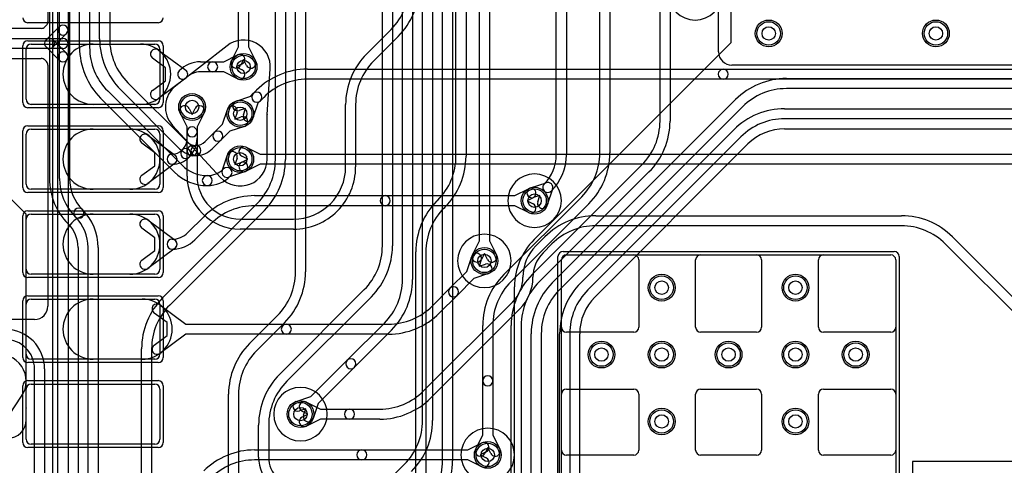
# Model space of a CAD drawing. Extents: x -1.1 to 39.1, y -7.5 to 26.
# Tile 31 of 44: x 14.3 to 29, y 8.1 to 14.8. Entities that reach past the tile are written whole.
import ezdxf

# ---------------------------------------------------------------- set-up
doc = ezdxf.new("R2010")
doc.units = 0
for name, color, linetype in [('Hole', 1, 'CONTINUOUS'), ('L1', 3, 'CONTINUOUS'), ('L2', 3, 'CONTINUOUS'), ('L3', 3, 'CONTINUOUS'), ('L4', 3, 'CONTINUOUS'), ('MetalMask-A', 176, 'CONTINUOUS'), ('PartsArea-A', 111, 'CONTINUOUS'), ('Resist-A', 2, 'CONTINUOUS'), ('Resist-B', 2, 'CONTINUOUS')]:
    doc.layers.add(name, color=color, linetype=linetype)

msp = doc.modelspace()

# ---------------------------------------------------------------- linework, layer by layer
at = {"layer": 'Hole'}
for centre in [(25.5, 14.6), (28, 14.6), (17.65, 14.1), (16.88, 13.5), (17.6, 13.4), (17.6, 12.72), (22, 12.1), (21.25, 11.2), (23.9, 10.8), (25.9, 10.8), (23, 9.8), (23.9, 9.8), (24.9, 9.8), (25.9, 9.8), (26.8, 9.8), (18.5, 8.91), (23.9, 8.8), (25.9, 8.8), (21.3, 8.3)]:
    msp.add_circle(centre, 0.1, dxfattribs=at)
at = {"layer": 'L1'}
for p, q in [((14.475, 14.44), (16.325, 14.44)), ((15.4, 14.44), (16.11, 14.44)), ((14.4, 13.615), (14.4, 14.365)), ((16.37786, 14.3516), (16.78464, 14.05027)), ((16.4, 14.365), (16.4, 13.615)), ((17.35234, 14.175), (17.56071, 14.27896)), ((16.48309, 14.08697), (16.28858, 14.23106)), ((17.00555, 14.175), (17.18778, 14.175)), ((17.18778, 14.175), (17.35234, 14.175)), ((17.62767, 14.14474), (17.538, 14.1)), ((16.48309, 13.89303), (16.48309, 14.08697)), ((17.18778, 14.025), (17.00555, 14.025)), ((17.35234, 14.025), (17.18778, 14.025)), ((17.56071, 13.92104), (17.35234, 14.025)), ((17.538, 14.1), (17.62767, 14.05526)), ((18.60421, 14.065), (24.82103, 14.065)), ((24.82103, 14.065), (31.0131, 14.065)), ((16.28858, 13.74894), (16.48309, 13.89303)), ((16.78464, 13.92973), (16.37786, 13.6284)), ((24.82103, 13.915), (18.60421, 13.915)), ((31.0131, 13.915), (24.82103, 13.915)), ((17.75745, 13.66351), (17.79451, 13.70057)), ((17.79451, 13.70057), (17.84408, 13.75015)), ((17.53659, 13.58968), (17.75745, 13.66351)), ((17.86351, 13.55745), (17.78968, 13.33659)), ((17.90057, 13.59451), (17.86351, 13.55745)), ((17.95014, 13.64408), (17.90057, 13.59451)), ((16.325, 13.54), (14.475, 13.54)), ((16.11, 13.54), (15.4, 13.54)), ((16.805, 13.20234), (16.70104, 13.41071)), ((16.83526, 13.47767), (16.88, 13.388)), ((16.88, 13.388), (16.92474, 13.47767)), ((17.05896, 13.41071), (16.955, 13.20234)), ((17.67919, 13.47919), (17.58415, 13.44742)), ((17.64742, 13.38415), (17.67919, 13.47919)), ((14.475, 13.17), (16.325, 13.17)), ((15.4, 13.17), (15.95, 13.17)), ((16.805, 13.12727), (16.805, 13.20234)), ((16.805, 13.03454), (16.805, 13.12727)), ((16.955, 13.20234), (16.955, 13.12727)), ((16.955, 13.12727), (16.955, 13.03454)), ((14.4, 12.345), (14.4, 13.095)), ((16.32309, 12.81697), (16.12858, 12.96106)), ((16.21786, 13.0816), (16.62464, 12.78027)), ((16.4, 13.095), (16.4, 12.345)), ((16.32309, 12.62303), (16.32309, 12.81697)), ((17.68929, 12.89896), (17.89766, 12.795)), ((16.62464, 12.65973), (16.21786, 12.3584)), ((17.712, 12.72), (17.62233, 12.76474)), ((17.62233, 12.67526), (17.712, 12.72)), ((17.89766, 12.795), (31.0131, 12.795)), ((16.12858, 12.47894), (16.32309, 12.62303)), ((17.89766, 12.645), (17.68929, 12.54104)), ((31.0131, 12.645), (17.89766, 12.645)), ((16.325, 12.27), (14.475, 12.27)), ((15.95, 12.27), (15.4, 12.27)), ((21.70234, 12.175), (21.91071, 12.27896)), ((17.81421, 12.175), (19.76711, 12.175)), ((19.76711, 12.175), (21.70234, 12.175)), ((21.97767, 12.14474), (21.888, 12.1)), ((21.888, 12.1), (21.97767, 12.05526)), ((19.76711, 12.025), (17.81421, 12.025)), ((21.70234, 12.025), (19.76711, 12.025)), ((21.91071, 11.92104), (21.70234, 12.025)), ((14.4, 11.075), (14.4, 11.825)), ((14.475, 11.9), (16.325, 11.9)), ((15.4, 11.9), (15.95, 11.9)), ((16.21786, 11.8116), (16.62464, 11.51027)), ((16.4, 11.825), (16.4, 11.075)), ((16.81717, 11.62323), (17.05408, 11.86014)), ((22.91421, 11.875), (27.48579, 11.875)), ((16.32309, 11.54697), (16.12858, 11.69106)), ((17.16015, 11.75407), (16.92323, 11.51716)), ((27.48579, 11.725), (22.91421, 11.725)), ((16.32309, 11.35303), (16.32309, 11.54697)), ((22.0202, 11.42628), (22.15408, 11.56015)), ((28.24592, 11.56014), (30.55014, 9.25592)), ((16.12858, 11.20894), (16.32309, 11.35303)), ((16.62464, 11.38973), (16.21786, 11.0884)), ((22.26014, 11.45408), (22.12627, 11.32021)), ((30.44408, 9.14985), (28.13985, 11.45407)), ((20.98649, 11.04255), (21.06032, 11.26341)), ((21.20258, 11.21585), (21.17081, 11.12081)), ((22.4, 6.365), (22.4, 11.215)), ((22.475, 11.29), (27.325, 11.29)), ((27.4, 11.215), (27.4, 6.365)), ((20.73442, 10.79048), (20.98649, 11.04255)), ((21.17081, 11.12081), (21.26585, 11.15258)), ((16.325, 11), (14.475, 11)), ((15.95, 11), (15.4, 11)), ((21.09255, 10.93649), (20.84048, 10.68442)), ((21.31341, 11.01032), (21.09255, 10.93649)), ((21.825, 10.95499), (21.825, 10.95501)), ((21.975, 10.95501), (21.975, 10.95499)), ((20.46986, 10.52592), (20.73442, 10.79048)), ((14.475, 10.63), (16.325, 10.63)), ((15.4, 10.63), (16.13214, 10.63)), ((20.84048, 10.68442), (20.57592, 10.41985)), ((14.4, 9.805), (14.4, 10.555)), ((16.4, 10.555), (16.4, 9.805)), ((16.4, 10.5416), (16.7869, 10.255)), ((20.33985, 9.25593), (21.67373, 10.58979)), ((21.7798, 10.48372), (20.44592, 9.14986)), ((16.50523, 10.27697), (16.31072, 10.42106)), ((16.50523, 10.08303), (16.50523, 10.27697)), ((16.7869, 10.255), (18.28896, 10.255)), ((18.28896, 10.255), (19.81579, 10.255)), ((16.31072, 9.93894), (16.50523, 10.08303)), ((16.7869, 10.105), (16.4, 9.8184)), ((18.28896, 10.105), (16.7869, 10.105)), ((19.81579, 10.105), (18.28896, 10.105)), ((16.325, 9.73), (14.475, 9.73)), ((16.13214, 9.73), (15.4, 9.73)), ((14.4, 8.535), (14.4, 9.285)), ((14.475, 9.36), (16.325, 9.36)), ((16.4, 9.285), (16.4, 8.535)), ((18.58929, 9.08896), (18.79766, 8.985)), ((18.79766, 8.985), (19.23289, 8.985)), ((19.23289, 8.985), (19.68579, 8.985)), ((18.612, 8.91), (18.52233, 8.95474)), ((18.52233, 8.86526), (18.612, 8.91)), ((18.79766, 8.835), (18.58929, 8.73104)), ((19.23289, 8.835), (18.79766, 8.835)), ((19.68579, 8.835), (19.23289, 8.835)), ((16.325, 8.46), (14.475, 8.46)), ((21.00234, 8.375), (21.21071, 8.47896)), ((17.81421, 8.375), (19.41711, 8.375)), ((19.41711, 8.375), (21.00234, 8.375)), ((21.27767, 8.34474), (21.188, 8.3)), ((21.188, 8.3), (21.27767, 8.25526)), ((19.41711, 8.225), (17.81421, 8.225)), ((21.00234, 8.225), (19.41711, 8.225)), ((21.21071, 8.12104), (21.00234, 8.225))]:
    msp.add_line(p, q, dxfattribs=at)
for centre in [(25.5, 14.6), (28, 14.6), (17.65, 14.1), (16.88, 13.5), (17.6, 13.4), (17.6, 12.72), (22, 12.1), (21.25, 11.2), (23.9, 10.8), (25.9, 10.8), (23, 9.8), (23.9, 9.8), (24.9, 9.8), (25.9, 9.8), (26.8, 9.8), (18.5, 8.91), (23.9, 8.8), (25.9, 8.8), (21.3, 8.3)]:
    msp.add_circle(centre, 0.2, dxfattribs=at)
for centre, radius, start, end in [((14.475, 14.365), 0.075, 90, 180), ((15.4, 13.99), 0.45, 90, -90), ((16.11, 13.99), 0.45, -90, 90), ((16.325, 14.365), 0.075, 0, 90), ((16.33322, 14.29133), 0.075, 53.473873, -126.5299), ((17.59419, 14.21185), 0.075, -63.486197, 116.515959), ((17.00555, 13.72446), 0.45054, 90, 134.998202), ((17.18778, 14.1), 0.075, 90, -90), ((17.18778, 14.1), 0.075, -90, 90), ((16.74001, 13.99001), 0.075, 134.994598, -45.001079), ((16.74, 13.99), 0.075, -53.473873, 53.473873), ((17.00555, 13.72446), 0.30054, 90, 134.998652), ((17.59419, 13.98815), 0.075, -116.513803, 63.484041), ((18.60421, 12.99), 1.075, 90, 134.999246), ((24.82103, 13.99), 0.075, 90, -90), ((24.82103, 13.99), 0.075, -90, 90), ((18.60421, 12.99), 0.925, 90, 134.999562), ((16.33322, 13.68867), 0.075, 126.526127, -53.4701), ((17.84754, 13.64754), 0.075, 135, -45), ((17.84754, 13.64754), 0.075, -45, 135), ((14.475, 13.615), 0.075, 180, -90), ((16.325, 13.615), 0.075, -90, 0), ((17.56037, 13.51855), 0.075, 108.485681, -71.515874), ((16.76815, 13.44419), 0.075, 26.513803, -153.484041), ((16.99185, 13.44419), 0.075, -26.513803, 153.484041), ((17.71855, 13.36037), 0.075, 161.514319, -18.484126), ((14.475, 13.095), 0.075, 90, 180), ((15.4, 12.72), 0.45, 90, -90), ((15.95, 12.72), 0.45, -90, 90), ((16.325, 13.095), 0.075, 0, 90), ((16.88, 13.12727), 0.075, 0, 180), ((16.88, 13.12727), 0.075, 180, 0), ((16.17322, 13.02133), 0.075, 53.473873, -126.5299), ((16.55518, 13.03454), 0.24982, -45, 0), ((16.55518, 13.03454), 0.39982, -45, 0), ((16.58, 13.0097), 0.2147, -90, -45), ((16.78487, 12.80485), 0.075, 135, -45), ((16.78485, 12.80485), 0.075, -45, 135), ((17.65581, 12.83185), 0.075, 63.486197, -116.515959), ((16.58, 12.72), 0.075, 90, -90), ((16.58, 13.0097), 0.3647, -90, -45), ((16.58, 12.72), 0.075, -53.473873, 53.473873), ((17.65581, 12.60815), 0.075, 116.513803, -63.484041), ((16.17322, 12.41867), 0.075, 126.526127, -53.4701), ((14.475, 12.345), 0.075, 180, -90), ((16.325, 12.345), 0.075, -90, 0), ((21.94419, 12.21185), 0.075, -63.486197, 116.515959), ((17.81422, 11.1), 1.075, 90.000533, 135), ((19.76711, 12.1), 0.075, 90, -90), ((19.76711, 12.1), 0.075, -90, 90), ((17.81422, 11.1), 0.925, 90.000619, 135), ((21.94419, 11.98815), 0.075, -116.513803, 63.484041), ((14.475, 11.825), 0.075, 90, 180), ((15.4, 11.45), 0.45, 90, -90), ((15.95, 11.45), 0.45, -90, 90), ((16.17322, 11.75133), 0.075, 53.473873, -126.5299), ((16.325, 11.825), 0.075, 0, 90), ((22.91421, 10.8), 1.075, 90, 134.999246), ((27.48578, 10.8), 1.075, 45, 89.999467), ((22.91421, 10.8), 0.925, 90, 134.999562), ((27.48578, 10.8), 0.925, 45, 89.999381), ((16.58, 11.45), 0.075, 89.992361, -90.007639), ((16.58001, 11.45), 0.075, 90, -90), ((16.58, 11.45), 0.075, -90.007639, 89.992361), ((16.58001, 11.8604), 0.3354, -90, -45.001208), ((16.58001, 11.8604), 0.4854, -90, -45.001669), ((16.58, 11.45), 0.075, -53.473873, 53.473873), ((22.49147, 10.95501), 0.66647, 135, 180), ((16.17322, 11.14867), 0.075, 126.526127, -53.4701), ((21.13145, 11.23963), 0.075, -18.485681, 161.515874), ((22.49147, 10.95501), 0.51647, 135, 180), ((22.475, 11.215), 0.075, 90, 180), ((27.325, 11.215), 0.075, 0, 90), ((14.475, 11.075), 0.075, 180, -90), ((16.325, 11.075), 0.075, -90, 0), ((21.28963, 11.08145), 0.075, -71.514319, 108.484126), ((21.30853, 10.95499), 0.51647, -45, 0), ((21.30853, 10.95499), 0.66647, -45, 0), ((20.78745, 10.73745), 0.075, 135, -45), ((20.78745, 10.73745), 0.075, -45, 135), ((14.475, 10.555), 0.075, 90, 180), ((15.4, 10.18), 0.45, 90, -90), ((16.13214, 10.18), 0.45, -90, 90), ((16.325, 10.555), 0.075, 0, 90), ((16.35536, 10.48133), 0.075, 53.473873, -126.5299), ((19.81579, 11.18), 0.925, -90, -45.000438), ((19.81579, 11.18), 1.075, -90, -45.000754), ((18.28896, 10.18), 0.075, 90, -90), ((18.28896, 10.18), 0.075, -90, 90), ((16.35536, 9.87867), 0.075, 126.526127, -53.4701), ((14.475, 9.805), 0.075, 180, -90), ((16.325, 9.805), 0.075, -90, 0), ((14.475, 9.285), 0.075, 90, 180), ((16.325, 9.285), 0.075, 0, 90), ((19.68578, 9.91), 0.925, -89.999381, -45), ((19.68578, 9.91), 1.075, -89.999467, -45), ((18.55581, 9.02185), 0.075, 63.486197, -116.515959), ((19.23289, 8.91), 0.075, 90, -90), ((19.23289, 8.91), 0.075, -90, 90), ((18.55581, 8.79815), 0.075, 116.513803, -63.484041), ((14.475, 8.535), 0.075, 180, -90), ((16.325, 8.535), 0.075, -90, 0), ((21.24419, 8.41185), 0.075, -63.486197, 116.515959), ((17.81422, 7.3), 1.075, 90.000533, 135), ((19.41711, 8.3), 0.075, 90, -90), ((19.41711, 8.3), 0.075, -90, 90), ((21.24419, 8.18815), 0.075, -116.513803, 63.484041), ((17.81422, 7.3), 0.925, 90.000619, 135)]:
    msp.add_arc(centre, radius, start, end, dxfattribs=at)
at = {"layer": 'L2'}
for p, q in [((17.40243, 14.41423), (16.63728, 13.81801)), ((18.00023, 13.38839), (18.04889, 14.06967)), ((18.00004, 12.72), (18.00004, 13.38305)), ((16.58905, 13.22542), (17.30601, 12.44866)), ((13.93444, 8.5805), (14.33185, 9.1766))]:
    msp.add_line(p, q, dxfattribs=at)
for centre in [(25.5, 14.6), (28, 14.6), (23.9, 10.8), (25.9, 10.8), (23, 9.8), (23.9, 9.8), (24.9, 9.8), (25.9, 9.8), (26.8, 9.8), (23.9, 8.8), (25.9, 8.8)]:
    msp.add_circle(centre, 0.2, dxfattribs=at)
for centre, radius, start, end in [((24.4, 15.2), 0.40004, 90, -90), ((24.4, 15.2), 0.40004, -90, 90), ((17.65, 14.1), 0.40004, -4.306542, 128.184256), ((17.35635, 14.47337), 0.07497, -52.075417, -51.814015), ((18.12367, 14.06433), 0.07497, 175.693319, 175.915472), ((16.87999, 13.5), 0.40005, 127.441361, -136.757361), ((16.5912, 13.87715), 0.07497, -52.55536, -52.075417), ((18.07501, 13.38305), 0.07497, 175.915472, 180), ((16.53396, 13.17457), 0.07497, 42.708094, 43.243343), ((17.6, 12.71996), 0.40004, -137.298544, 0.005729), ((22, 12.1), 0.40004, 90, -90), ((22, 12.1), 0.40004, -90, 90), ((21.25, 11.2), 0.40004, 90, -90), ((21.25, 11.2), 0.40004, -90, 90), ((14.00001, 9.4), 0.40004, -33.908947, 101.506554), ((18.5, 8.91), 0.40004, 90, -90), ((18.5, 8.91), 0.40004, -90, 90), ((14.39423, 9.13501), 0.07497, 146.093723, 146.307813), ((21.3, 8.3), 0.40004, 90, -90), ((21.3, 8.3), 0.40004, -90, 90)]:
    msp.add_arc(centre, radius, start, end, dxfattribs=at)
at = {"layer": 'L3'}
for p, q in [((14.74783, 21), (14.74783, 12.42915)), ((14.89787, 12.42915), (14.89787, 20.62085)), ((15.04787, 20.62085), (15.04787, 12.42915)), ((20.02499, 10.9242), (20.02499, 20.09392)), ((20.17499, 20.09392), (20.17499, 10.9242)), ((15.19787, 14.39342), (15.19787, 20.01298)), ((15.34787, 20.01298), (15.34787, 14.39342)), ((18.425, 11.03421), (18.425, 19.90744)), ((18.575, 19.90744), (18.575, 11.03421)), ((15.49788, 14.51769), (15.49788, 19.60867)), ((15.64788, 19.60867), (15.64788, 14.51769)), ((18.125, 12.71421), (18.125, 19.18579)), ((18.275, 19.18579), (18.275, 12.71421)), ((20.32499, 8.8142), (20.32499, 19.06715)), ((20.47499, 19.06715), (20.47499, 8.8142)), ((19.72499, 11.42526), (19.72499, 18.5858)), ((19.87499, 18.5858), (19.87499, 11.42526)), ((20.625, 8.21421), (20.625, 15.93579)), ((20.775, 15.93579), (20.775, 8.21421)), ((24.93752, 14.46248), (24.93752, 15.87496)), ((21.99294, 11.5179), (24.93752, 14.46248)), ((15.91881, 13.86363), (16.80033, 12.9821)), ((15.6188, 13.73936), (16.72455, 12.63359)), ((16.69426, 12.87604), (15.81274, 13.75756)), ((16.61849, 12.52752), (15.51273, 13.63329)), ((17.33649, 13.24255), (17.41032, 13.46341)), ((17.55258, 13.41585), (17.52081, 13.32081)), ((17.52081, 13.32081), (17.61585, 13.35258)), ((17.07604, 12.9821), (17.21251, 13.11857)), ((17.21251, 13.11857), (17.33649, 13.24255)), ((17.44255, 13.13649), (17.31857, 13.01251)), ((17.66341, 13.21032), (17.44255, 13.13649)), ((17.31857, 13.01251), (17.18211, 12.87603)), ((17.33089, 12.5458), (17.41032, 12.78341)), ((17.55258, 12.73585), (17.52081, 12.64081)), ((17.52081, 12.64081), (17.61585, 12.67258)), ((17.66341, 12.53032), (17.4258, 12.45089)), ((14.40004, 11.89864), (14.11219, 12.18649)), ((16.43985, 10.64592), (17.85407, 12.06015)), ((17.96014, 11.95408), (16.54592, 10.53986)), ((14.40005, 9.00305), (14.40004, 11.89864)), ((15.17496, 11.39798), (15.17496, 6.65004)), ((15.325, 7.31421), (15.325, 11.39798)), ((15.475, 11.39798), (15.475, 7.31421)), ((18.18985, 9.50698), (19.45406, 10.7712)), ((21.70005, 5.10004), (21.70005, 10.8108)), ((19.56013, 10.66513), (18.29592, 9.40092)), ((17.73985, 9.96592), (18.15407, 10.38015)), ((18.26014, 10.27408), (17.84592, 9.85986)), ((19.19951, 9.71557), (19.75406, 10.27014)), ((19.86013, 10.16407), (19.30557, 9.60951)), ((16.125, 8.01421), (16.125, 9.88579)), ((16.275, 9.88579), (16.275, 8.01421)), ((18.65745, 9.17351), (19.19951, 9.71557)), ((19.30557, 9.60951), (18.76351, 9.06745)), ((17.425, 7.6889), (17.425, 9.20579)), ((17.575, 9.20579), (17.575, 7.6889)), ((18.43659, 9.09968), (18.65745, 9.17351)), ((14.40004, 8.82497), (14.40004, 9.00106)), ((18.57919, 8.98919), (18.48415, 8.95742)), ((18.54742, 8.89415), (18.57919, 8.98919)), ((18.76351, 9.06745), (18.68968, 8.84659)), ((17.875, 8.26497), (17.875, 8.74685)), ((18.025, 8.74685), (18.025, 8.26497)), ((19.64951, 7.75557), (20.05406, 8.16014))]:
    msp.add_line(p, q, dxfattribs=at)
for centre in [(25.5, 14.6), (28, 14.6), (17.6, 13.4), (17.6, 12.72), (23.9, 10.8), (25.9, 10.8), (23, 9.8), (23.9, 9.8), (24.9, 9.8), (25.9, 9.8), (26.8, 9.8), (18.5, 8.91), (23.9, 8.8), (25.9, 8.8)]:
    msp.add_circle(centre, 0.2, dxfattribs=at)
for centre, radius, start, end in [((16.57288, 14.5177), 1.075, -179.999467, -135), ((16.57288, 14.5177), 0.925, -179.999381, -135), ((16.27287, 14.39343), 1.075, -179.999467, -135), ((16.27287, 14.39343), 0.925, -179.999381, -135), ((17.48145, 13.43963), 0.075, -18.485681, 161.515874), ((17.63963, 13.28145), 0.075, -71.514319, 108.484126), ((17.26554, 13.06554), 0.075, 135, -45), ((17.26554, 13.06554), 0.075, -45, 135), ((16.93818, 13.11995), 0.19495, -135, -90), ((16.93819, 13.11995), 0.19495, -90.002939, -45), ((16.93818, 13.11995), 0.34495, -135.001175, -90), ((16.93818, 12.85), 0.075, 90, -90.002122), ((16.93818, 12.85), 0.075, -90, 90), ((16.93819, 13.11995), 0.34495, -90.001661, -45), ((17.48145, 12.75963), 0.075, -18.485681, 161.515874), ((17.63963, 12.60145), 0.075, -71.514319, 108.484126), ((17.2, 12.71422), 0.925, -45, -0.000619), ((17.2, 12.71422), 1.075, -45, -0.000533), ((17.10743, 13.01648), 0.69148, -134.998828, -90), ((17.10743, 13.01648), 0.54148, -134.999252, -90), ((17.10745, 12.81659), 0.34159, -90.001677, -45), ((17.40202, 12.52202), 0.075, 161.514319, -71.514319), ((17.40202, 12.52202), 0.075, -45, 135), ((15.70201, 12.42915), 0.95418, 180, -135.108273), ((15.70201, 12.42915), 0.80414, 180, -135), ((15.70201, 12.42915), 0.65414, 180, -135), ((17.10744, 12.4), 0.075, 90, -90.001375), ((17.10743, 12.4), 0.075, -90, 90), ((17.10745, 12.81659), 0.49159, -90.001166, -45), ((15.18644, 11.91356), 0.075, 45, -135), ((15.18643, 11.91357), 0.075, -135, 45), ((14.67086, 11.39798), 0.80414, 0, 45), ((14.67086, 11.39798), 0.65414, 0, 45), ((14.97356, 11.70217), 0.07497, 44.36767, 45.583638), ((14.97429, 11.70143), 0.07497, 45, 45.162127), ((14.67086, 11.39798), 0.5041, 0, 45.001607), ((22.70005, 10.8108), 1, 135.000405, 180), ((18.79999, 11.42527), 0.925, -45, -0.000619), ((18.79999, 11.42527), 1.075, -45, -0.000533), ((17.5, 11.03422), 0.925, -45, -0.000619), ((17.5, 11.03422), 1.075, -45, -0.000533), ((19.09999, 10.92421), 0.925, -45, -0.000619), ((19.09999, 10.92421), 1.075, -45, -0.000533), ((17.2, 9.88579), 1.075, 135.000754, 180), ((17.2, 9.88579), 0.925, 135.000438, 180), ((18.5, 9.20579), 1.075, 135.000754, 180), ((18.5, 9.20579), 0.925, 135.000438, 180), ((19.25254, 9.66254), 0.075, 135, -45), ((19.25254, 9.66254), 0.075, -45, 135), ((18.95, 8.74685), 1.075, 135.000754, 180), ((18.95, 8.74685), 0.925, 135.000438, 180), ((14.20005, 9.00305), 0.2, -0.415408, 0), ((14.47501, 9.00106), 0.07497, 179.587312, 180), ((18.46037, 9.02855), 0.075, 108.485681, -71.515874), ((18.61855, 8.87037), 0.075, 161.514319, -18.484126), ((14.12503, 8.82497), 0.27501, -90, 0), ((19.39999, 8.81421), 0.925, -45, -0.000619), ((19.39999, 8.81421), 1.075, -45, -0.000533), ((18.46899, 8.26497), 0.59399, 180, -135), ((18.46899, 8.26497), 0.44399, 180, -134.998175), ((19.7, 8.21422), 0.925, -45, -0.000619), ((19.7, 8.21422), 1.075, -45, -0.000533)]:
    msp.add_arc(centre, radius, start, end, dxfattribs=at)
at = {"layer": 'L4'}
for p, q in [((22.325, 12.78568), (22.325, 21.85)), ((22.475, 21.85), (22.475, 12.78568)), ((14.875, 14.65), (14.875, 21.65821)), ((15.025, 21.65821), (15.025, 14.65)), ((17.575, 14.39766), (17.575, 21.65822)), ((17.725, 21.65822), (17.725, 14.39766)), ((21.175, 11.49766), (21.175, 21.65821)), ((21.325, 21.65821), (21.325, 11.49766)), ((14.72496, 21.4), (14.72496, 14.77427)), ((20.825, 12.76421), (20.825, 21.19219)), ((20.975, 21.19219), (20.975, 12.76421)), ((23.875, 13.28888), (23.875, 17.48444)), ((24.025, 17.48444), (24.025, 13.28888)), ((22.975, 12.81316), (22.975, 17.24658)), ((23.125, 17.24658), (23.125, 12.81316)), ((24.75005, 14.32504), (24.75005, 15.2)), ((14.703, 14.72126), (14.67874, 14.697)), ((14.62573, 14.67504), (11.71421, 14.67504)), ((14.69697, 14.50303), (14.89697, 14.70303)), ((15.00303, 14.59697), (14.80303, 14.39697)), ((14.875, 14.45), (14.875, 14.65)), ((15.025, 14.65), (15.025, 14.45)), ((19.48985, 14.29592), (19.85407, 14.66015)), ((11.71421, 14.525), (14.75, 14.525)), ((14.75, 14.525), (14.95, 14.525)), ((14.80303, 14.50303), (15.00303, 14.30303)), ((14.875, 14.25), (14.875, 14.45)), ((15.025, 14.45), (15.025, 14.25)), ((19.96014, 14.55408), (19.59592, 14.18986)), ((14.75, 14.375), (11.71421, 14.375)), ((14.89697, 14.19697), (14.69697, 14.39697)), ((14.95, 14.375), (14.75, 14.375)), ((17.47104, 14.18929), (17.575, 14.39766)), ((17.725, 14.39766), (17.82896, 14.18929)), ((11.71421, 14.22496), (14.62573, 14.22496)), ((14.67874, 14.203), (14.703, 14.17874)), ((14.875, 7.33993), (14.875, 14.25)), ((15.025, 14.25), (15.025, 7.33993)), ((17.65, 14.212), (17.60526, 14.12233)), ((17.69474, 14.12233), (17.65, 14.212)), ((14.72496, 14.12573), (14.72496, 10.52504)), ((35.04931, 14.12504), (24.95005, 14.12504)), ((25.7638, 13.925), (30.4419, 13.925)), ((30.4419, 13.775), (25.7638, 13.775)), ((22.26485, 10.87132), (25.00367, 13.61015)), ((16.805, 13.20234), (16.70104, 13.41071)), ((16.83526, 13.47767), (16.88, 13.388)), ((16.88, 13.388), (16.92474, 13.47767)), ((17.05896, 13.41071), (16.955, 13.20234)), ((19.175, 12.60354), (19.175, 13.53579)), ((19.325, 13.53579), (19.325, 12.60354)), ((25.10973, 13.50408), (22.37092, 10.76525)), ((25.73805, 13.475), (34.38578, 13.475)), ((34.38578, 13.325), (25.73805, 13.325)), ((16.805, 12.84349), (16.805, 13.20234)), ((16.955, 13.20234), (16.955, 12.84349)), ((22.68986, 10.87208), (24.97792, 13.16015)), ((25.73805, 13.17496), (29.67569, 13.17496)), ((25.08398, 13.05408), (22.79593, 10.76601)), ((16.805, 12.46697), (16.805, 12.84349)), ((16.955, 12.84349), (16.955, 12.46697)), ((22.90202, 10.65992), (25.19007, 12.94798)), ((21.96484, 10.99558), (23.60407, 12.63482)), ((23.71014, 12.52875), (22.07091, 10.88952)), ((21.93659, 12.28968), (22.1742, 12.36911)), ((22.26911, 12.2742), (22.18968, 12.03659)), ((20.53985, 12.09592), (20.55407, 12.11015)), ((21.53985, 10.99487), (22.70407, 12.1591)), ((22.07919, 12.17919), (21.98415, 12.14742)), ((22.04742, 12.08415), (22.07919, 12.17919)), ((17.14302, 12.01304), (17.14305, 12.01303)), ((18.94696, 12.05302), (18.94697, 12.05305)), ((19.05304, 11.94698), (19.05302, 11.94695)), ((20.66014, 12.00408), (20.64592, 11.98986)), ((22.81014, 12.05303), (21.64592, 10.88881)), ((17.03698, 11.90696), (17.03695, 11.90698)), ((17.59697, 11.825), (18.39646, 11.825)), ((18.39646, 11.675), (17.59697, 11.675)), ((21.07104, 11.28929), (21.175, 11.49766)), ((21.325, 11.49766), (21.42896, 11.28929)), ((20.225, 7.08789), (20.225, 11.33579)), ((20.375, 11.33579), (20.375, 7.08789)), ((21.25, 11.312), (21.20526, 11.22233)), ((21.29474, 11.22233), (21.25, 11.312)), ((14.52496, 10.32504), (12.47504, 10.32504)), ((21.225, 9.40736), (21.225, 10.23474)), ((21.375, 10.23474), (21.375, 9.40736)), ((21.64999, 5.48159), (21.64999, 10.23545)), ((21.79999, 10.23545), (21.79999, 5.48159)), ((21.94999, 5.59623), (21.94999, 10.11119)), ((22.09999, 10.11119), (22.09999, 5.59623)), ((22.375, 5.77677), (22.375, 10.11195)), ((22.525, 10.11195), (22.525, 5.77677)), ((22.67504, 5.77677), (22.67504, 10.11195)), ((14.39697, 9.89695), (14.39696, 9.89698)), ((14.50302, 10.00305), (14.50304, 10.00302)), ((14.525, 7.26561), (14.525, 9.58788)), ((14.675, 9.58788), (14.675, 7.26561)), ((21.225, 8.59766), (21.225, 9.40736)), ((21.375, 9.40736), (21.375, 8.59766)), ((21.12104, 8.38929), (21.225, 8.59766)), ((21.375, 8.59766), (21.47896, 8.38929)), ((21.3, 8.412), (21.25526, 8.32233)), ((21.34474, 8.32233), (21.3, 8.412)), ((33.79456, 8.2), (27.65, 8.20001)), ((27.65, 8.20001), (27.65, 8))]:
    msp.add_line(p, q, dxfattribs=at)
for centre in [(25.5, 14.6), (28, 14.6), (17.65, 14.1), (16.88, 13.5), (17.6, 13.4), (17.6, 12.72), (22, 12.1), (21.25, 11.2), (23.9, 10.8), (25.9, 10.8), (23, 9.8), (23.9, 9.8), (24.9, 9.8), (25.9, 9.8), (26.8, 9.8), (18.5, 8.91), (23.9, 8.8), (25.9, 8.8), (21.3, 8.3)]:
    msp.add_circle(centre, 0.2, dxfattribs=at)
for centre, radius, start, end in [((19.2, 15.31422), 0.925, -45, -0.000619), ((19.2, 15.31422), 1.075, -45, -0.000533), ((14.64999, 14.77427), 0.07497, -45, 0), ((14.95, 14.65), 0.075, 0, 180), ((14.95, 14.65), 0.075, -45, 135), ((14.62573, 14.75001), 0.07497, -90, -45), ((14.95, 14.65), 0.075, 180, 0), ((14.75, 14.45), 0.075, 90, -90), ((14.75, 14.45), 0.075, 45, -135), ((14.75, 14.45), 0.075, 135, -45), ((14.75, 14.45), 0.075, -90, 90), ((14.95, 14.45), 0.075, 0, 180), ((14.95, 14.45), 0.075, 180, 0), ((14.95, 14.45), 0.075, -90, 90), ((14.95, 14.25), 0.075, 0, 180), ((14.95, 14.25), 0.075, -135, 45), ((20.25, 13.53579), 1.075, 135.000754, 180), ((24.95005, 14.32504), 0.2, 180, -90), ((14.62573, 14.14999), 0.07497, 45, 90), ((14.64999, 14.12573), 0.07497, 0, 45), ((14.95, 14.25), 0.075, 180, 0), ((17.53815, 14.15581), 0.075, 153.486197, -26.515959), ((17.76185, 14.15581), 0.075, -153.486197, 26.515959), ((20.25, 13.53579), 0.925, 135.000438, 180), ((25.7638, 12.85), 1.075, 90, 134.999246), ((25.7638, 12.85), 0.925, 90, 134.999562), ((16.76815, 13.44419), 0.075, 26.513803, -153.484041), ((16.99185, 13.44419), 0.075, -26.513803, 153.484041), ((25.73805, 12.4), 1.075, 90, 134.999246), ((22.95, 13.28889), 0.925, -45, -0.000619), ((22.95, 13.28889), 1.075, -45, -0.000533), ((25.73805, 12.4), 0.925, 90, 134.999562), ((25.73805, 12.4), 0.77496, 90, 135), ((16.88, 12.84349), 0.075, 0, 180), ((16.88, 12.84349), 0.075, 180, 0), ((22.05, 12.81317), 0.925, -45, -0.000619), ((22.05, 12.81317), 1.075, -45, -0.000533), ((19.9, 12.76422), 0.925, -45, -0.000619), ((19.9, 12.76422), 1.075, -45, -0.000533), ((21.7103, 12.78568), 0.6147, -45, 0), ((21.7103, 12.78568), 0.7647, -45.00106, 0), ((18.39647, 12.60355), 0.77853, -45, -0.000736), ((18.39647, 12.60355), 0.92853, -45, -0.000617), ((17.59696, 12.46697), 0.79196, 180, -135.001023), ((17.59696, 12.46697), 0.64196, 180, -135.000631), ((22.19798, 12.29798), 0.075, -18.485681, 108.485681), ((21.96037, 12.21855), 0.075, 108.485681, -71.515874), ((22.19798, 12.29798), 0.075, 134.989196, -45), ((21.3, 11.33579), 1.075, 135.000754, 180), ((22.11855, 12.06037), 0.075, 161.514319, -18.484126), ((17.59698, 12.46696), 0.64196, -135, -90.000893), ((18.39646, 12.60353), 0.77853, -90, -45.00052), ((18.39646, 12.60353), 0.92853, -90, -45.000873), ((21.3, 11.33579), 0.925, 135.000438, 180), ((17.59698, 12.46696), 0.79196, -135, -90.000723), ((21.13815, 11.25581), 0.075, 153.486197, -26.515959), ((21.36185, 11.25581), 0.075, -153.486197, 26.515959), ((22.3, 10.23474), 1.075, 135.000754, 180), ((22.72499, 10.23545), 1.075, 135.000754, 180), ((22.3, 10.23474), 0.925, 135.000438, 180), ((22.72499, 10.23545), 0.925, 135.000438, 180), ((23.02499, 10.11118), 1.075, 135, 179.999467), ((23.02499, 10.11118), 0.925, 135, 179.999381), ((23.45, 10.11194), 1.075, 135, 179.999467), ((23.45, 10.11194), 0.925, 135, 179.999381), ((23.45, 10.11194), 0.77496, 135, 179.999261), ((14.52496, 10.52504), 0.2, -90, 0), ((14.08788, 9.58789), 0.58711, 45.00138, 90), ((14.08788, 9.58789), 0.43711, 45.000927, 90), ((14.08789, 9.58787), 0.43711, 0.001311, 45), ((14.08789, 9.58787), 0.58711, 0.000976, 45), ((21.3, 9.40736), 0.075, 0, 180), ((21.3, 9.40736), 0.075, 180, 0), ((21.18815, 8.35581), 0.075, 153.486197, -26.515959), ((21.41185, 8.35581), 0.075, -153.486197, 26.515959)]:
    msp.add_arc(centre, radius, start, end, dxfattribs=at)
at = {"layer": 'MetalMask-A'}
for p, q in [((14.475, 14.44), (16.325, 14.44)), ((14.4, 13.615), (14.4, 14.365)), ((16.4, 14.365), (16.4, 13.615)), ((16.325, 13.54), (14.475, 13.54)), ((14.475, 13.17), (16.325, 13.17)), ((14.4, 12.345), (14.4, 13.095)), ((16.4, 13.095), (16.4, 12.345)), ((16.325, 12.27), (14.475, 12.27)), ((14.4, 11.075), (14.4, 11.825)), ((14.475, 11.9), (16.325, 11.9)), ((16.4, 11.825), (16.4, 11.075)), ((22.4, 10.2075), (22.4, 11.215)), ((22.475, 11.29), (23.4825, 11.29)), ((23.5575, 11.215), (23.5575, 10.2075)), ((24.4075, 10.2075), (24.4075, 11.215)), ((24.4825, 11.29), (25.3175, 11.29)), ((25.3925, 11.215), (25.3925, 10.2075)), ((26.2425, 10.2075), (26.2425, 11.215)), ((26.3175, 11.29), (27.325, 11.29)), ((27.4, 11.215), (27.4, 10.2075)), ((16.325, 11), (14.475, 11)), ((14.475, 10.63), (16.325, 10.63)), ((14.4, 9.805), (14.4, 10.555)), ((16.4, 10.555), (16.4, 9.805)), ((23.4825, 10.1325), (22.475, 10.1325)), ((25.3175, 10.1325), (24.4825, 10.1325)), ((27.325, 10.1325), (26.3175, 10.1325)), ((16.325, 9.73), (14.475, 9.73)), ((14.4, 8.535), (14.4, 9.285)), ((14.475, 9.36), (16.325, 9.36)), ((16.4, 9.285), (16.4, 8.535)), ((22.475, 9.2825), (23.4825, 9.2825)), ((24.4825, 9.2825), (25.3175, 9.2825)), ((26.3175, 9.2825), (27.325, 9.2825)), ((22.4, 8.3725), (22.4, 9.2075)), ((23.5575, 9.2075), (23.5575, 8.3725)), ((24.4075, 8.3725), (24.4075, 9.2075)), ((25.3925, 9.2075), (25.3925, 8.3725)), ((26.2425, 8.3725), (26.2425, 9.2075)), ((27.4, 9.2075), (27.4, 8.3725)), ((16.325, 8.46), (14.475, 8.46)), ((23.4825, 8.2975), (22.475, 8.2975)), ((25.3175, 8.2975), (24.4825, 8.2975)), ((27.325, 8.2975), (26.3175, 8.2975))]:
    msp.add_line(p, q, dxfattribs=at)
for centre, start, end in [((14.475, 14.365), 90, 180), ((16.325, 14.365), 0, 90), ((14.475, 13.615), 180, -90), ((16.325, 13.615), -90, 0), ((14.475, 13.095), 90, 180), ((16.325, 13.095), 0, 90), ((14.475, 12.345), 180, -90), ((16.325, 12.345), -90, 0), ((14.475, 11.825), 90, 180), ((16.325, 11.825), 0, 90), ((22.475, 11.215), 90, 180), ((23.4825, 11.215), 0, 90), ((24.4825, 11.215), 90, 180), ((25.3175, 11.215), 0, 90), ((26.3175, 11.215), 90, 180), ((27.325, 11.215), 0, 90), ((14.475, 11.075), 180, -90), ((16.325, 11.075), -90, 0), ((14.475, 10.555), 90, 180), ((16.325, 10.555), 0, 90), ((22.475, 10.2075), 180, -90), ((23.4825, 10.2075), -90, 0), ((24.4825, 10.2075), 180, -90), ((25.3175, 10.2075), -90, 0), ((26.3175, 10.2075), 180, -90), ((27.325, 10.2075), -90, 0), ((14.475, 9.805), 180, -90), ((16.325, 9.805), -90, 0), ((14.475, 9.285), 90, 180), ((16.325, 9.285), 0, 90), ((22.475, 9.2075), 90, 180), ((23.4825, 9.2075), 0, 90), ((24.4825, 9.2075), 90, 180), ((25.3175, 9.2075), 0, 90), ((26.3175, 9.2075), 90, 180), ((27.325, 9.2075), 0, 90), ((14.475, 8.535), 180, -90), ((16.325, 8.535), -90, 0), ((22.475, 8.3725), 180, -90), ((23.4825, 8.3725), -90, 0), ((24.4825, 8.3725), 180, -90), ((25.3175, 8.3725), -90, 0), ((26.3175, 8.3725), 180, -90), ((27.325, 8.3725), -90, 0)]:
    msp.add_arc(centre, 0.075, start, end, dxfattribs=at)
at = {"layer": 'PartsArea-A'}
msp.add_line((14.8, -6.3), (14.8, 19.4), dxfattribs=at)
at = {"layer": 'Resist-A'}
for p, q in [((16.375, 14.76), (14.425, 14.76)), ((14.425, 14.49), (16.375, 14.49)), ((14.35, 13.565), (14.35, 14.415)), ((16.45, 14.415), (16.45, 13.565)), ((16.375, 13.49), (14.425, 13.49)), ((14.35, 12.295), (14.35, 13.145)), ((14.425, 13.22), (16.375, 13.22)), ((16.45, 13.145), (16.45, 12.295)), ((16.375, 12.22), (14.425, 12.22)), ((14.425, 11.95), (16.375, 11.95)), ((14.35, 11.025), (14.35, 11.875)), ((16.45, 11.875), (16.45, 11.025)), ((22.425, 11.34), (27.375, 11.34)), ((22.35, 6.315), (22.35, 11.265)), ((27.45, 11.265), (27.45, 6.315)), ((16.375, 10.95), (14.425, 10.95)), ((14.35, 9.755), (14.35, 10.605)), ((14.425, 10.68), (16.375, 10.68)), ((16.45, 10.605), (16.45, 9.755)), ((16.375, 9.68), (14.425, 9.68)), ((14.35, 8.485), (14.35, 9.335)), ((14.425, 9.41), (16.375, 9.41)), ((16.45, 9.335), (16.45, 8.485)), ((16.375, 8.41), (14.425, 8.41))]:
    msp.add_line(p, q, dxfattribs=at)
for centre in [(25.5, 14.6), (28, 14.6), (17.65, 14.1), (16.88, 13.5), (17.6, 13.4), (17.6, 12.72), (22, 12.1), (21.25, 11.2), (23.9, 10.8), (25.9, 10.8), (23, 9.8), (23.9, 9.8), (24.9, 9.8), (25.9, 9.8), (26.8, 9.8), (18.5, 8.91), (23.9, 8.8), (25.9, 8.8), (21.3, 8.3)]:
    msp.add_circle(centre, 0.175, dxfattribs=at)
for centre, start, end in [((14.425, 14.835), 180, -90), ((16.375, 14.835), -90, 0), ((14.425, 14.415), 90, 180), ((16.375, 14.415), 0, 90), ((14.425, 13.565), 180, -90), ((16.375, 13.565), -90, 0), ((14.425, 13.145), 90, 180), ((16.375, 13.145), 0, 90), ((14.425, 12.295), 180, -90), ((16.375, 12.295), -90, 0), ((14.425, 11.875), 90, 180), ((16.375, 11.875), 0, 90), ((22.425, 11.265), 90, 180), ((27.375, 11.265), 0, 90), ((14.425, 11.025), 180, -90), ((16.375, 11.025), -90, 0), ((14.425, 10.605), 90, 180), ((16.375, 10.605), 0, 90), ((14.425, 9.755), 180, -90), ((16.375, 9.755), -90, 0), ((14.425, 9.335), 90, 180), ((16.375, 9.335), 0, 90), ((14.425, 8.485), 180, -90), ((16.375, 8.485), -90, 0)]:
    msp.add_arc(centre, 0.075, start, end, dxfattribs=at)
at = {"layer": 'Resist-B'}
for centre in [(25.5, 14.6), (28, 14.6), (17.65, 14.1), (16.88, 13.5), (17.6, 13.4), (17.6, 12.72), (22, 12.1), (21.25, 11.2), (23.9, 10.8), (25.9, 10.8), (23, 9.8), (23.9, 9.8), (24.9, 9.8), (25.9, 9.8), (26.8, 9.8), (18.5, 8.91), (23.9, 8.8), (25.9, 8.8), (21.3, 8.3)]:
    msp.add_circle(centre, 0.175, dxfattribs=at)

doc.saveas('drawing.dxf')
